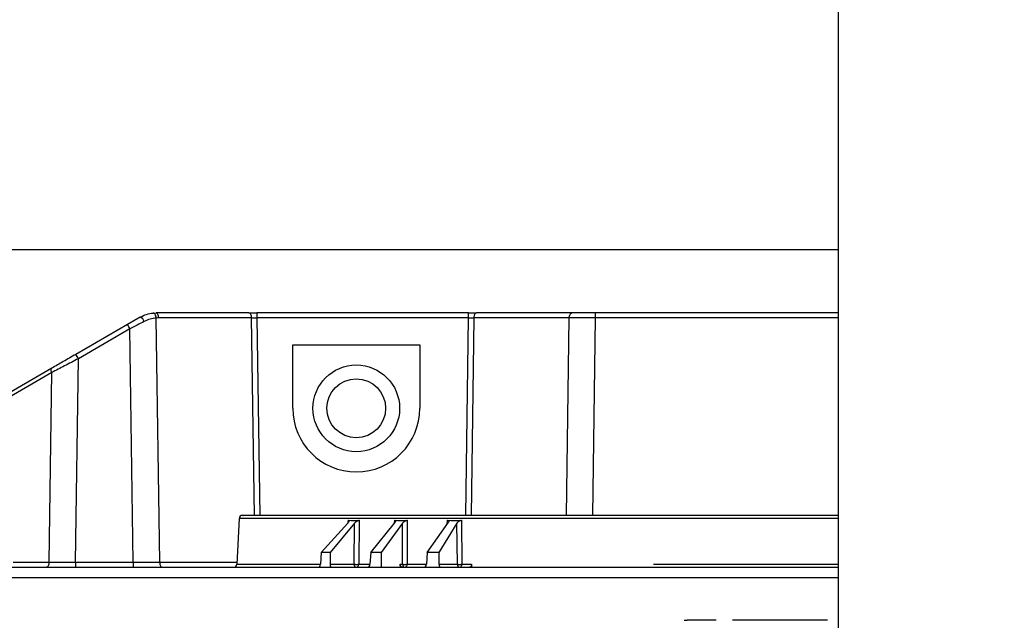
# Model space of a CAD drawing. Header units: inches. Extents: x 0.6 to 33.8, y 0 to 21.7.
# Tile 90 of 210: x 17.44 to 18.355, y 9.746 to 10.304. Entities that reach past the tile are written whole.
import ezdxf

# ---------------------------------------------------------------- set-up
doc = ezdxf.new("R2010")
doc.units = ezdxf.units.IN
doc.header["$MEASUREMENT"] = 0
doc.layers.add('FORMAT', color=7, linetype='Continuous')
doc.styles.add('SLDTEXTSTYLE3', font='TXT', dxfattribs={"width": 0.75})
doc.dimstyles.new('SLDDIMSTYLE0', dxfattribs={"dimtxt": 0.125, "dimasz": 0.13, "dimexe": 0, "dimexo": 0.0625, "dimgap": 0.03125, "dimtad": 0, "dimtih": 1, "dimtoh": 1, "dimdec": 1, "dimlfac": 4, "dimrnd": 1e-09, "dimzin": 12, "dimdsep": 46, "dimtxsty": 'SLDTEXTSTYLE3', "dimsah": 1, "dimcen": 0.09, "dimadec": 0, "dimazin": 3, "dimtfac": 1, "dimtdec": 1, "dimtofl": 0, "dimtmove": 0, "dimatfit": 3, "dimfxl": 1, "dimfrac": 2, "dimtolj": 1, "dimtzin": 12, "dimarcsym": 0})

# ---------------------------------------------------------------- blocks, each defined once
blk = doc.blocks.new('_D_4')
at = {"layer": 'FORMAT'}
for p, q in [((18.22772, 18.17953), (18.18963, 18.17953)), ((18.18963, 18.17953), (18.18963, 17.98109)), ((18.5048, 18.17953), (18.54288, 18.17953)), ((18.54288, 18.17953), (18.54288, 17.98109)), ((16.93373, 9.61248), (16.93373, 18.12449)), ((19.79878, 17.39011), (19.79878, 18.12449)), ((16.93373, 17.99949), (18.08, 17.99949)), ((19.79878, 17.99949), (18.65251, 17.99949)), ((18.18963, 17.98109), (18.22772, 17.98109)), ((18.54288, 17.98109), (18.5048, 17.98109))]:
    blk.add_line(p, q, dxfattribs=at)
for points in [[(16.93373, 17.99949), (17.06373, 17.97949), (17.06373, 18.01949)], [(19.79878, 17.99949), (19.66878, 18.01949), (19.66878, 17.97949)]]:
    blk.add_solid(points, dxfattribs=at)
at = {"layer": 'FORMAT', "char_height": 0.125, "attachment_point": 1, "style": 'SLDTEXTSTYLE3'}
for s, insert in [('291', (18.22772, 18.14222)), ('11.5', (18.20462, 17.9552))]:
    blk.add_mtext(s, dxfattribs=dict(at, insert=insert))

msp = doc.modelspace()

# ---------------------------------------------------------------- linework, layer by layer
at = {"color": 7, "linetype": 'Continuous'}
for p, q in [((18.20067, 10.49494), (18.20067, 9.68724)), ((18.20067, 10.09011), (17.16753, 10.09011)), ((17.56425, 10.03143), (17.56691, 10.03155)), ((17.65329, 10.03155), (17.56691, 10.03155)), ((17.66067, 10.03155), (17.66067, 10.02688)), ((17.85734, 10.03155), (17.66067, 10.03155)), ((17.85734, 10.02688), (17.85734, 10.03155)), ((17.95331, 10.03155), (17.86471, 10.03155)), ((17.97543, 10.02688), (17.97543, 10.03155)), ((18.20067, 10.03155), (17.97543, 10.03155)), ((17.54026, 10.02073), (17.49227, 9.99302)), ((17.55214, 10.02759), (17.54026, 10.02073)), ((17.56937, 10.02688), (17.56715, 10.02678)), ((17.57034, 9.79999), (17.56715, 10.02678)), ((17.65575, 10.02688), (17.56937, 10.02688)), ((17.65833, 9.84356), (17.65575, 10.02688)), ((17.85734, 10.02688), (17.66067, 10.02688)), ((17.66067, 10.02688), (17.66324, 9.84356)), ((17.85476, 9.84356), (17.85734, 10.02688)), ((17.86225, 10.02688), (17.85968, 9.84356)), ((17.95085, 10.02688), (17.86225, 10.02688)), ((17.94828, 9.84356), (17.95085, 10.02688)), ((17.97285, 9.84356), (17.97543, 10.02688)), ((18.20067, 10.02688), (17.97543, 10.02688)), ((17.54272, 10.01672), (17.49473, 9.98902)), ((17.54576, 9.79999), (17.54272, 10.01672)), ((17.69397, 10.00191), (17.81208, 10.00191)), ((17.69397, 9.94296), (17.69397, 10.00191)), ((17.81208, 10.00191), (17.81208, 9.94296)), ((17.49208, 9.79999), (17.49473, 9.98902)), ((17.46997, 9.98015), (17.38065, 9.92858)), ((17.46998, 9.97615), (17.38065, 9.92457)), ((17.4675, 9.79999), (17.46998, 9.97615)), ((17.64418, 9.84076), (17.64195, 9.79812)), ((18.20067, 9.84076), (17.64418, 9.84076)), ((17.72049, 9.80915), (17.74503, 9.83619)), ((17.75148, 9.83619), (17.72869, 9.80915)), ((17.74562, 9.83693), (17.74577, 9.83897)), ((17.75116, 9.79812), (17.75148, 9.83619)), ((17.75561, 9.83897), (17.75527, 9.79812)), ((17.7665, 9.80915), (17.78856, 9.83619)), ((17.79604, 9.83619), (17.776, 9.80915)), ((17.78856, 9.83618), (17.78876, 9.83897)), ((17.79609, 9.79812), (17.79604, 9.83619)), ((17.80017, 9.83897), (17.80021, 9.79812)), ((17.81902, 9.80915), (17.83822, 9.83619)), ((17.84659, 9.83619), (17.82965, 9.80915)), ((17.83762, 9.83534), (17.83788, 9.83897)), ((17.84701, 9.79812), (17.84659, 9.83619)), ((17.85065, 9.83897), (17.85109, 9.79812)), ((17.72049, 9.80915), (17.71968, 9.79812)), ((17.72869, 9.80915), (17.72049, 9.80915)), ((17.72869, 9.80915), (17.72859, 9.79812)), ((17.7665, 9.80915), (17.76568, 9.79812)), ((17.776, 9.80915), (17.7665, 9.80915)), ((17.776, 9.80915), (17.77601, 9.79533)), ((17.81902, 9.80915), (17.81821, 9.79812)), ((17.82965, 9.80915), (17.81902, 9.80915)), ((17.82965, 9.80915), (17.82976, 9.79812)), ((17.43416, 9.79999), (17.4675, 9.79999)), ((17.49208, 9.79999), (17.49208, 9.79533)), ((17.49208, 9.79999), (17.54576, 9.79999)), ((17.54576, 9.79999), (17.54576, 9.79533)), ((17.57034, 9.79999), (17.64204, 9.79999)), ((17.64195, 9.79812), (17.71968, 9.79812)), ((17.72859, 9.79812), (17.75116, 9.79812)), ((17.75527, 9.79812), (17.76568, 9.79812)), ((17.79398, 9.79533), (17.79394, 9.79812)), ((17.79394, 9.79812), (17.79609, 9.79812)), ((17.80021, 9.79812), (17.81821, 9.79812)), ((17.82976, 9.79812), (17.84701, 9.79812)), ((17.85109, 9.79812), (17.86003, 9.79812)), ((17.86003, 9.79812), (17.86002, 9.79533)), ((18.02912, 9.79812), (18.20067, 9.79812)), ((17.41968, 9.786), (18.20067, 9.786)), ((18.05758, 9.74611), (18.06063, 9.74611)), ((18.0874, 9.74611), (18.06063, 9.74611)), ((18.19096, 9.74611), (18.10249, 9.74611))]:
    msp.add_line(p, q, dxfattribs=at)
at = {"color": 7, "linetype": 'Continuous', "flags": 128}
for points in [[(17.56715, 10.02678), (17.56701, 10.02773), (17.56679, 10.02863), (17.56649, 10.02945), (17.56611, 10.03016), (17.56569, 10.03073), (17.56522, 10.03114), (17.56474, 10.03138), (17.56425, 10.03143)], [(17.56937, 10.02688), (17.5693, 10.02781), (17.56914, 10.02869), (17.56891, 10.02949), (17.5686, 10.0302), (17.56824, 10.03077), (17.56782, 10.0312), (17.56737, 10.03146), (17.56691, 10.03155)], [(17.65575, 10.02688), (17.65568, 10.02781), (17.65553, 10.02869), (17.65529, 10.02949), (17.65499, 10.0302), (17.65462, 10.03077), (17.65421, 10.0312), (17.65376, 10.03146), (17.65329, 10.03155)], [(17.86471, 10.03155), (17.86425, 10.03146), (17.8638, 10.0312), (17.86338, 10.03077), (17.86302, 10.0302), (17.86271, 10.02949), (17.86248, 10.02869), (17.86232, 10.02781), (17.86225, 10.02688)], [(17.95085, 10.02688), (17.95092, 10.02781), (17.95108, 10.02869), (17.95131, 10.02949), (17.95162, 10.0302), (17.95198, 10.03077), (17.9524, 10.0312), (17.95285, 10.03146), (17.95331, 10.03155)], [(17.46998, 9.97615), (17.46972, 9.97684), (17.46953, 9.9775), (17.46942, 9.97813), (17.46938, 9.9787), (17.46942, 9.9792), (17.46953, 9.97961), (17.46972, 9.97993), (17.46997, 9.98015)], [(17.4675, 9.79999), (17.46744, 9.79907), (17.46728, 9.79819), (17.46705, 9.79738), (17.46674, 9.79668), (17.46637, 9.7961), (17.46596, 9.79568), (17.46551, 9.79542), (17.46505, 9.79533)], [(17.57034, 9.79999), (17.5704, 9.79907), (17.57056, 9.79819), (17.57079, 9.79738), (17.5711, 9.79668), (17.57147, 9.7961), (17.57188, 9.79568), (17.57233, 9.79542), (17.57279, 9.79533)]]:
    msp.add_lwpolyline(points, dxfattribs=at)
at = {"color": 7, "linetype": 'Continuous'}
for radius in [0.04025, 0.02725]:
    msp.add_circle((17.75302, 9.94296), radius, dxfattribs=at)
for centre, radius, start, end in [((17.50386, 9.9956), 0.04423, 28.52462, 34.61558), ((17.54992, 10.02168), 0.00632, 17.66042, 69.3465), ((17.45587, 9.9679), 0.04423, 28.52462, 34.61558), ((17.75302, 9.94296), 0.05906, 180, 0), ((17.64713, 9.8406), 0.00295, 90, 177), ((17.639, 9.79828), 0.00295, 270, 357), ((17.75384, 9.79781), 0.0027, 173.32625, 245.59095), ((17.75236, 9.79807), 0.00291, 294.16702, 1.05301), ((17.79884, 9.79793), 0.00276, 175.90838, 246.99597), ((17.79722, 9.79801), 0.003, 301.2674, 2.12469), ((17.84984, 9.79804), 0.00283, 178.24903, 246.04012), ((17.84788, 9.79796), 0.00321, 309.63983, 2.89667)]:
    msp.add_arc(centre, radius, start, end, dxfattribs=at)
for centre, major_axis, ratio, start_param, end_param in [((18.12887, 10.27109), (0.45964, 0.40264), 0.341659, 3.496792, 3.53015), ((18.13085, 10.27109), (0.45159, 0.38926), 0.415782, 3.574342, 3.6077), ((18.13309, 10.27109), (0.44292, 0.37275), 0.493805, 3.655542, 3.6889), ((17.71787, 9.79828), (0.0002, 0.00295), 0.613978, 3.182336, 4.700772), ((17.73041, 9.79828), (0.0002, 0.00295), 0.613978, 1.663899, 3.182336), ((17.76359, 9.79828), (0.00022, 0.00295), 0.711302, 3.194578, 4.713014), ((17.81586, 9.79828), (0.00026, 0.00295), 0.796458, 3.21051, 4.728946), ((17.83212, 9.79828), (0.00026, 0.00295), 0.796458, 1.692073, 3.21051)]:
    msp.add_ellipse(centre, major_axis=major_axis, ratio=ratio, start_param=start_param, end_param=end_param, dxfattribs=at)
for points, knots in [([(17.55214, 10.02759), (17.55414, 10.02859), (17.55809, 10.03056), (17.56221, 10.03114), (17.56425, 10.03143)], [0, 0, 0, 0, 0.5061, 1, 1, 1, 1]), ([(17.55594, 10.0236), (17.55377, 10.02247), (17.54999, 10.02051), (17.5457, 10.01828), (17.54352, 10.01714), (17.54295, 10.01684), (17.54279, 10.01676), (17.54274, 10.01674), (17.54273, 10.01673), (17.54272, 10.01672)], [0, 0, 0, 0, 0.499599, 0.86804, 0.963595, 0.989191, 0.996444, 0.998684, 1, 1, 1, 1]), ([(17.56715, 10.02678), (17.56523, 10.02655), (17.56148, 10.02608), (17.55775, 10.02441), (17.55594, 10.0236)], [0, 0, 0, 0, 0.513925, 1, 1, 1, 1]), ([(17.49227, 9.99302), (17.48838, 9.99078), (17.48068, 9.98633), (17.47352, 9.9822), (17.46997, 9.98015)], [0, 0, 0, 0, 0.505694, 1, 1, 1, 1]), ([(17.49473, 9.98902), (17.49041, 9.98677), (17.48184, 9.98233), (17.47391, 9.97819), (17.46998, 9.97615)], [0, 0, 0, 0, 0.50483, 1, 1, 1, 1]), ([(18.20067, 9.84356), (18.19192, 9.84356), (18.16647, 9.84356), (18.12389, 9.84356), (18.06893, 9.84356), (18.01081, 9.84356), (17.95149, 9.84356), (17.8963, 9.84356), (17.84487, 9.84356), (17.79711, 9.84356), (17.75727, 9.84356), (17.72517, 9.84356), (17.69995, 9.84356), (17.67921, 9.84356), (17.66326, 9.84356), (17.65267, 9.84356), (17.64739, 9.84356), (17.64766, 9.84356), (17.64776, 9.84356)], [0, 0, 0, 0, 0.031516, 0.091696, 0.15187, 0.228847, 0.303719, 0.376337, 0.44896, 0.523832, 0.600804, 0.660984, 0.721157, 0.782617, 0.844071, 0.905531, 0.966985, 1, 1, 1, 1]), ([(17.74577, 9.83897), (17.74591, 9.83895), (17.74618, 9.8389), (17.74636, 9.83858), (17.74629, 9.838), (17.74585, 9.83716), (17.7453, 9.83651), (17.74503, 9.83619)], [0, 0, 0, 0, 0.140198, 0.279848, 0.471462, 0.737363, 1, 1, 1, 1]), ([(17.75148, 9.83619), (17.75187, 9.83661), (17.75253, 9.83732), (17.75366, 9.83817), (17.75452, 9.83867), (17.75517, 9.83892), (17.75548, 9.83896), (17.75561, 9.83897)], [0, 0, 0, 0, 0.343602, 0.576975, 0.752328, 0.893397, 1, 1, 1, 1]), ([(17.78876, 9.83897), (17.78893, 9.83895), (17.78926, 9.8389), (17.78954, 9.83858), (17.78959, 9.838), (17.78928, 9.83716), (17.7888, 9.83651), (17.78856, 9.83619)], [0, 0, 0, 0, 0.140198, 0.279848, 0.471462, 0.737363, 1, 1, 1, 1]), ([(17.79604, 9.83619), (17.79639, 9.83661), (17.79699, 9.83732), (17.79809, 9.83817), (17.79897, 9.83867), (17.79967, 9.83892), (17.80002, 9.83896), (17.80017, 9.83897)], [0, 0, 0, 0, 0.343602, 0.576975, 0.752328, 0.893397, 1, 1, 1, 1]), ([(17.83788, 9.83897), (17.83807, 9.83895), (17.83845, 9.8389), (17.83883, 9.83858), (17.839, 9.838), (17.83883, 9.83716), (17.83842, 9.83651), (17.83822, 9.83619)], [0, 0, 0, 0, 0.140198, 0.279848, 0.471462, 0.737363, 1, 1, 1, 1]), ([(17.84659, 9.83619), (17.8469, 9.83661), (17.84742, 9.83732), (17.84848, 9.83817), (17.84937, 9.83867), (17.8501, 9.83892), (17.85049, 9.83896), (17.85065, 9.83897)], [0, 0, 0, 0, 0.343602, 0.576975, 0.752328, 0.893397, 1, 1, 1, 1]), ([(17.42949, 9.79533), (17.43248, 9.79533), (17.43854, 9.79533), (17.46093, 9.79533), (17.49333, 9.79533), (17.53632, 9.79533), (17.58877, 9.79533), (17.64942, 9.79533), (17.7166, 9.79533), (17.78917, 9.79533), (17.86686, 9.79533), (17.94969, 9.79533), (18.03677, 9.79533), (18.12117, 9.79533), (18.17589, 9.79533), (18.20067, 9.79533)], [0, 0, 0, 0, 0.075802, 0.153339, 0.232078, 0.311431, 0.390785, 0.469523, 0.547061, 0.622863, 0.698665, 0.776202, 0.854941, 0.934294, 1, 1, 1, 1]), ([(17.75116, 9.79812), (17.7514, 9.79811), (17.75182, 9.79809), (17.75257, 9.79807), (17.75343, 9.79806), (17.75444, 9.79808), (17.75499, 9.79811), (17.75527, 9.79812)], [0, 0, 0, 0, 0.186226, 0.327588, 0.500842, 0.750419, 1, 1, 1, 1]), ([(17.79601, 9.79533), (17.79577, 9.79536), (17.79529, 9.79542), (17.79466, 9.79593), (17.7942, 9.79668), (17.79398, 9.79746), (17.79395, 9.79796), (17.79394, 9.79812)], [0, 0, 0, 0, 0.2218712, 0.4437442, 0.6655929, 0.8875416, 1, 1, 1, 1]), ([(17.79609, 9.79812), (17.79629, 9.79811), (17.79665, 9.79808), (17.79736, 9.79807), (17.79788, 9.79806), (17.79838, 9.79806), (17.79884, 9.79807), (17.79954, 9.79808), (17.79997, 9.79811), (17.80021, 9.79812)], [0, 0, 0, 0, 0.174616, 0.318577, 0.499983, 0.517413, 0.647045, 0.79791, 1, 1, 1, 1]), ([(17.84701, 9.79812), (17.84709, 9.79812), (17.84732, 9.79809), (17.84775, 9.79808), (17.84831, 9.79807), (17.84897, 9.79806), (17.8497, 9.79807), (17.85045, 9.79809), (17.85086, 9.79811), (17.85109, 9.79812)], [0, 0, 0, 0, 0.085779, 0.240419, 0.351346, 0.500278, 0.685153, 0.826431, 1, 1, 1, 1]), ([(17.86003, 9.79812), (17.86001, 9.7978), (17.85997, 9.79714), (17.85968, 9.79628), (17.85925, 9.79565), (17.85881, 9.79536), (17.85853, 9.79534), (17.85844, 9.79533)], [0, 0, 0, 0, 0.222263, 0.444528, 0.66673, 0.888803, 1, 1, 1, 1])]:
    msp.add_open_spline(points, degree=3, knots=knots, dxfattribs=at)
for points in [[(17.65329, 10.03155), (17.65446, 10.03155), (17.65678, 10.03155), (17.65937, 10.03155), (17.66067, 10.03155)], [(17.85734, 10.03155), (17.85863, 10.03155), (17.86122, 10.03155), (17.86355, 10.03155), (17.86471, 10.03155)], [(17.97543, 10.03155), (17.97155, 10.03155), (17.96378, 10.03155), (17.9568, 10.03155), (17.95331, 10.03155)], [(17.65575, 10.02688), (17.65653, 10.02689), (17.65808, 10.0269), (17.6598, 10.02689), (17.66067, 10.02688)], [(17.85734, 10.02688), (17.8582, 10.02689), (17.85993, 10.0269), (17.86148, 10.02689), (17.86225, 10.02688)], [(17.97543, 10.02688), (17.97111, 10.02689), (17.96249, 10.0269), (17.95473, 10.02689), (17.95085, 10.02688)], [(17.4675, 9.79999), (17.47138, 9.79999), (17.47914, 9.79998), (17.48776, 9.79999), (17.49208, 9.79999)], [(17.54576, 9.79999), (17.55007, 9.79999), (17.5587, 9.79998), (17.56646, 9.79999), (17.57034, 9.79999)]]:
    msp.add_open_spline(points, degree=3, dxfattribs=at)

# ---------------------------------------------------------------- dimensions: what is measured, and where the dimension line sits
at = {"layer": 'FORMAT'}
dim = msp.add_linear_dim(base=(16.93373, 17.99949), p1=(19.79878, 17.34011), p2=(16.93373, 9.56248), dimstyle='SLDDIMSTYLE0', dxfattribs=at)
dim.commit()
dim.dimension.update_dxf_attribs({"geometry": '_D_4', "text_midpoint": (18.36626, 17.99949), "dimtype": 160})

doc.saveas('drawing.dxf')
